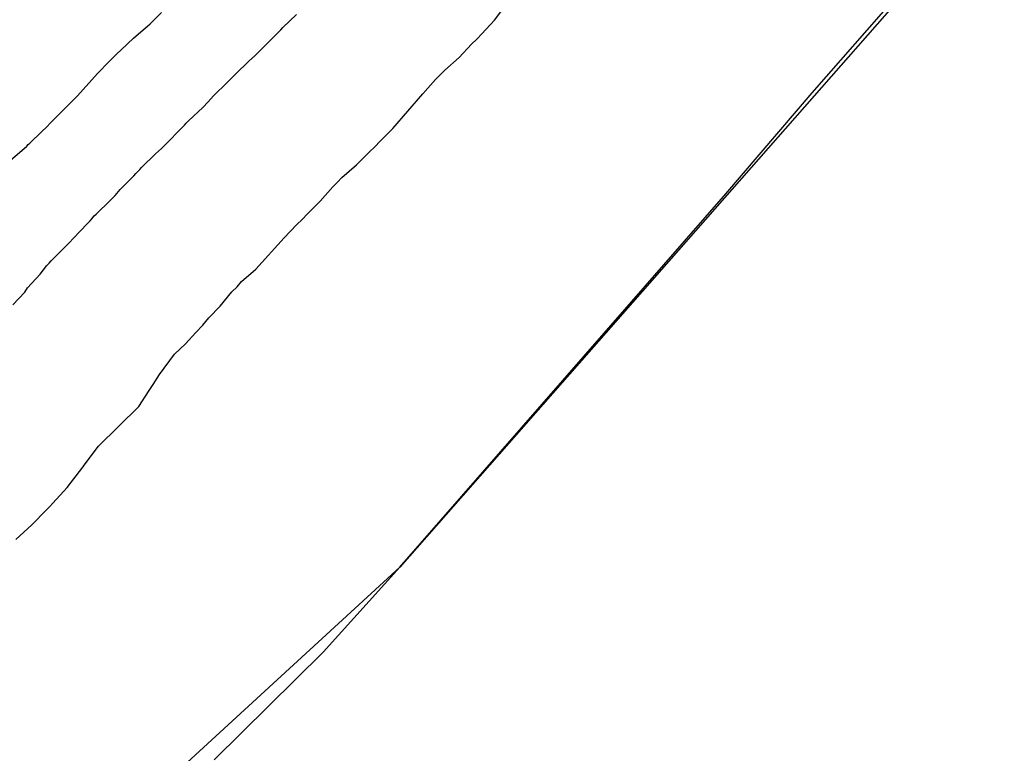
# Model space of a CAD drawing. Extents: x 158343 to 162498, y 431347 to 434500.
# Tile 128 of 248: x 159628 to 159649, y 433956 to 433972. Entities that reach past the tile are written whole.
import ezdxf

# ---------------------------------------------------------------- set-up
doc = ezdxf.new("R2010")
doc.units = 0
doc.header["$LTSCALE"] = 10
doc.header["$MEASUREMENT"] = 0
for name, color, linetype in [('000_arcering', 8, 'CONTINUOUS'), ('bestaand 012m', 8, 'CONTINUOUS'), ('def. con-hoogtelijn (index)', 8, 'CONTINUOUS')]:
    doc.layers.add(name, color=color, linetype=linetype)

# ---------------------------------------------------------------- blocks, each defined once
blk = doc.blocks.new('bestaande hoogtelijnen')
at = {"layer": 'def. con-hoogtelijn (index)'}
for p, q in [((-22.79, -96.046), (-19.77, -92.6)), ((-22.79, -96.046), (-19.77, -92.6)), ((-22.79, -96.046), (-19.77, -92.6)), ((-29.598, -94.491), (-29.307, -94.115)), ((-29.598, -94.491), (-29.307, -94.115)), ((-36.973, -94.572), (-36.726, -94.33)), ((-36.973, -94.572), (-36.726, -94.33)), ((-34.127, -94.648), (-33.835, -94.373)), ((-34.127, -94.648), (-33.835, -94.373)), ((-34.127, -94.648), (-33.835, -94.373)), ((-29.87, -94.783), (-29.598, -94.491)), ((-29.87, -94.783), (-29.598, -94.491)), ((-37.332, -94.877), (-36.973, -94.572)), ((-37.332, -94.877), (-36.973, -94.572)), ((-34.224, -94.749), (-34.176, -94.698)), ((-34.224, -94.749), (-34.176, -94.698)), ((-34.224, -94.749), (-34.176, -94.698)), ((-34.176, -94.698), (-34.127, -94.648)), ((-34.176, -94.698), (-34.127, -94.648)), ((-34.176, -94.698), (-34.127, -94.648)), ((-37.593, -95.124), (-37.332, -94.877)), ((-37.593, -95.124), (-37.332, -94.877)), ((-34.606, -95.133), (-34.325, -94.845)), ((-34.606, -95.133), (-34.325, -94.845)), ((-34.606, -95.133), (-34.325, -94.845)), ((-34.325, -94.845), (-34.275, -94.796)), ((-34.325, -94.845), (-34.275, -94.796)), ((-34.325, -94.845), (-34.275, -94.796)), ((-34.275, -94.796), (-34.224, -94.749)), ((-34.275, -94.796), (-34.224, -94.749)), ((-34.275, -94.796), (-34.224, -94.749)), ((-30.085, -95.007), (-29.971, -94.897)), ((-30.085, -95.007), (-29.971, -94.897)), ((-29.971, -94.897), (-29.87, -94.783)), ((-29.971, -94.897), (-29.87, -94.783)), ((-37.692, -95.217), (-37.593, -95.124)), ((-37.692, -95.217), (-37.593, -95.124)), ((-30.356, -95.289), (-30.085, -95.007)), ((-30.356, -95.289), (-30.085, -95.007)), ((-37.849, -95.376), (-37.756, -95.281)), ((-37.849, -95.376), (-37.756, -95.281)), ((-37.756, -95.281), (-37.724, -95.249)), ((-37.756, -95.281), (-37.724, -95.249)), ((-37.724, -95.249), (-37.692, -95.217)), ((-37.724, -95.249), (-37.692, -95.217)), ((-34.856, -95.368), (-34.722, -95.251)), ((-34.856, -95.368), (-34.722, -95.251)), ((-34.856, -95.368), (-34.722, -95.251)), ((-34.722, -95.251), (-34.606, -95.133)), ((-34.722, -95.251), (-34.606, -95.133)), ((-34.722, -95.251), (-34.606, -95.133)), ((-30.663, -95.56), (-30.356, -95.289)), ((-30.663, -95.56), (-30.356, -95.289)), ((-38.099, -95.634), (-37.849, -95.376)), ((-38.099, -95.634), (-37.849, -95.376)), ((-35.145, -95.648), (-34.856, -95.368)), ((-35.145, -95.648), (-34.856, -95.368)), ((-35.145, -95.648), (-34.856, -95.368)), ((-38.527, -96.114), (-38.099, -95.634)), ((-38.527, -96.114), (-38.099, -95.634)), ((-35.276, -95.78), (-35.234, -95.739)), ((-35.276, -95.78), (-35.234, -95.739)), ((-35.276, -95.78), (-35.234, -95.739)), ((-35.234, -95.739), (-35.193, -95.697)), ((-35.234, -95.739), (-35.193, -95.697)), ((-35.234, -95.739), (-35.193, -95.697)), ((-35.193, -95.697), (-35.145, -95.648)), ((-35.193, -95.697), (-35.145, -95.648)), ((-35.193, -95.697), (-35.145, -95.648)), ((-31.133, -96.068), (-30.863, -95.759)), ((-31.133, -96.068), (-30.863, -95.759)), ((-30.863, -95.759), (-30.761, -95.662)), ((-30.863, -95.759), (-30.761, -95.662)), ((-30.761, -95.662), (-30.663, -95.56)), ((-30.761, -95.662), (-30.663, -95.56)), ((-35.613, -96.11), (-35.325, -95.827)), ((-35.613, -96.11), (-35.325, -95.827)), ((-35.613, -96.11), (-35.325, -95.827)), ((-35.325, -95.827), (-35.276, -95.78)), ((-35.325, -95.827), (-35.276, -95.78)), ((-35.325, -95.827), (-35.276, -95.78)), ((-38.778, -96.364), (-38.527, -96.114)), ((-38.778, -96.364), (-38.527, -96.114)), ((-35.73, -96.243), (-35.613, -96.11)), ((-35.73, -96.243), (-35.613, -96.11)), ((-35.73, -96.243), (-35.613, -96.11)), ((-31.771, -96.815), (-31.133, -96.068)), ((-31.771, -96.815), (-31.133, -96.068)), ((-24.64, -98.214), (-22.79, -96.046)), ((-24.64, -98.214), (-22.79, -96.046)), ((-24.64, -98.214), (-22.79, -96.046)), ((-38.813, -96.399), (-38.778, -96.364)), ((-38.813, -96.399), (-38.778, -96.364)), ((-36.151, -96.648), (-35.847, -96.36)), ((-36.151, -96.648), (-35.847, -96.36)), ((-36.151, -96.648), (-35.847, -96.36)), ((-35.847, -96.36), (-35.73, -96.243)), ((-35.847, -96.36), (-35.73, -96.243)), ((-35.847, -96.36), (-35.73, -96.243)), ((-39.098, -96.686), (-38.849, -96.434)), ((-39.098, -96.686), (-38.849, -96.434)), ((-38.849, -96.434), (-38.813, -96.399)), ((-38.849, -96.434), (-38.813, -96.399)), ((-39.291, -96.875), (-39.192, -96.781)), ((-39.291, -96.875), (-39.192, -96.781)), ((-39.192, -96.781), (-39.098, -96.686)), ((-39.192, -96.781), (-39.098, -96.686)), ((-36.325, -96.823), (-36.274, -96.774)), ((-36.325, -96.823), (-36.274, -96.774)), ((-36.325, -96.823), (-36.274, -96.774)), ((-36.274, -96.774), (-36.236, -96.737)), ((-36.274, -96.774), (-36.236, -96.737)), ((-36.274, -96.774), (-36.236, -96.737)), ((-36.236, -96.737), (-36.199, -96.7)), ((-36.236, -96.737), (-36.199, -96.7)), ((-36.236, -96.737), (-36.199, -96.7)), ((-36.199, -96.7), (-36.151, -96.648)), ((-36.199, -96.7), (-36.151, -96.648)), ((-36.199, -96.7), (-36.151, -96.648)), ((-39.551, -97.124), (-39.291, -96.875)), ((-39.551, -97.124), (-39.291, -96.875)), ((-36.617, -97.124), (-36.325, -96.823)), ((-36.617, -97.124), (-36.325, -96.823)), ((-36.617, -97.124), (-36.325, -96.823)), ((-32.047, -97.086), (-31.771, -96.815)), ((-32.047, -97.086), (-31.771, -96.815)), ((-39.972, -97.494), (-39.614, -97.188)), ((-39.972, -97.494), (-39.614, -97.188)), ((-39.614, -97.188), (-39.582, -97.156)), ((-39.614, -97.188), (-39.582, -97.156)), ((-39.582, -97.156), (-39.551, -97.124)), ((-39.582, -97.156), (-39.551, -97.124)), ((-36.731, -97.242), (-36.617, -97.124)), ((-36.731, -97.242), (-36.617, -97.124)), ((-36.731, -97.242), (-36.617, -97.124)), ((-32.278, -97.316), (-32.159, -97.205)), ((-32.278, -97.316), (-32.159, -97.205)), ((-32.159, -97.205), (-32.047, -97.086)), ((-32.159, -97.205), (-32.047, -97.086)), ((-37.154, -97.648), (-36.861, -97.356)), ((-37.154, -97.648), (-36.861, -97.356)), ((-37.154, -97.648), (-36.861, -97.356)), ((-36.861, -97.356), (-36.731, -97.242)), ((-36.861, -97.356), (-36.731, -97.242)), ((-36.861, -97.356), (-36.731, -97.242)), ((-32.551, -97.591), (-32.278, -97.316)), ((-32.551, -97.591), (-32.278, -97.316)), ((-37.194, -97.69), (-37.154, -97.648)), ((-37.194, -97.69), (-37.154, -97.648)), ((-37.194, -97.69), (-37.154, -97.648)), ((-32.863, -97.864), (-32.551, -97.591)), ((-32.863, -97.864), (-32.551, -97.591)), ((-37.616, -98.118), (-37.325, -97.824)), ((-37.616, -98.118), (-37.325, -97.824)), ((-37.616, -98.118), (-37.325, -97.824)), ((-37.325, -97.824), (-37.279, -97.777)), ((-37.325, -97.824), (-37.279, -97.777)), ((-37.325, -97.824), (-37.279, -97.777)), ((-37.279, -97.777), (-37.237, -97.736)), ((-37.279, -97.777), (-37.237, -97.736)), ((-37.279, -97.777), (-37.237, -97.736)), ((-37.237, -97.736), (-37.194, -97.69)), ((-37.237, -97.736), (-37.194, -97.69)), ((-37.237, -97.736), (-37.194, -97.69)), ((-32.957, -97.962), (-32.863, -97.864)), ((-32.957, -97.962), (-32.863, -97.864)), ((-33.328, -98.37), (-33.056, -98.058)), ((-33.328, -98.37), (-33.056, -98.058)), ((-33.056, -98.058), (-32.957, -97.962)), ((-33.056, -98.058), (-32.957, -97.962)), ((-37.829, -98.357), (-37.724, -98.249)), ((-37.829, -98.357), (-37.724, -98.249)), ((-37.829, -98.357), (-37.724, -98.249)), ((-37.724, -98.249), (-37.616, -98.118)), ((-37.724, -98.249), (-37.616, -98.118)), ((-37.724, -98.249), (-37.616, -98.118)), ((-31.622, -106.206), (-24.64, -98.214)), ((-31.622, -106.206), (-24.64, -98.214)), ((-31.622, -106.206), (-24.64, -98.214)), ((-38.132, -98.648), (-37.829, -98.357)), ((-38.132, -98.648), (-37.829, -98.357)), ((-38.132, -98.648), (-37.829, -98.357)), ((-33.602, -98.642), (-33.328, -98.37)), ((-33.602, -98.642), (-33.328, -98.37)), ((-38.223, -98.75), (-38.168, -98.685)), ((-38.223, -98.75), (-38.168, -98.685)), ((-38.223, -98.75), (-38.168, -98.685)), ((-38.168, -98.685), (-38.132, -98.648)), ((-38.168, -98.685), (-38.132, -98.648)), ((-38.168, -98.685), (-38.132, -98.648)), ((-33.713, -98.762), (-33.602, -98.642)), ((-33.713, -98.762), (-33.602, -98.642)), ((-38.615, -99.157), (-38.325, -98.855)), ((-38.615, -99.157), (-38.325, -98.855)), ((-38.615, -99.157), (-38.325, -98.855)), ((-38.325, -98.855), (-38.26, -98.788)), ((-38.325, -98.855), (-38.26, -98.788)), ((-38.325, -98.855), (-38.26, -98.788)), ((-38.26, -98.788), (-38.223, -98.75)), ((-38.26, -98.788), (-38.223, -98.75)), ((-38.26, -98.788), (-38.223, -98.75)), ((-34.101, -99.152), (-33.834, -98.878)), ((-34.101, -99.152), (-33.834, -98.878)), ((-33.834, -98.878), (-33.713, -98.762)), ((-33.834, -98.878), (-33.713, -98.762)), ((-38.808, -99.358), (-38.71, -99.264)), ((-38.808, -99.358), (-38.71, -99.264)), ((-38.808, -99.358), (-38.71, -99.264)), ((-38.71, -99.264), (-38.615, -99.157)), ((-38.71, -99.264), (-38.615, -99.157)), ((-38.71, -99.264), (-38.615, -99.157)), ((-34.709, -99.825), (-34.101, -99.152)), ((-34.709, -99.825), (-34.101, -99.152)), ((-39.094, -99.648), (-38.808, -99.358)), ((-39.094, -99.648), (-38.808, -99.358)), ((-39.094, -99.648), (-38.808, -99.358)), ((-39.325, -99.933), (-39.185, -99.748)), ((-39.325, -99.933), (-39.185, -99.748)), ((-39.325, -99.933), (-39.185, -99.748)), ((-39.185, -99.748), (-39.137, -99.696)), ((-39.185, -99.748), (-39.137, -99.696)), ((-39.185, -99.748), (-39.137, -99.696)), ((-39.137, -99.696), (-39.094, -99.648)), ((-39.137, -99.696), (-39.094, -99.648)), ((-39.137, -99.696), (-39.094, -99.648)), ((-39.599, -100.226), (-39.325, -99.933)), ((-39.599, -100.226), (-39.325, -99.933)), ((-39.599, -100.226), (-39.325, -99.933)), ((-35.012, -100.092), (-34.709, -99.825)), ((-35.012, -100.092), (-34.709, -99.825)), ((-35.111, -100.2), (-35.012, -100.092)), ((-35.111, -100.2), (-35.012, -100.092)), ((-39.914, -100.592), (-39.654, -100.319)), ((-39.914, -100.592), (-39.654, -100.319)), ((-39.914, -100.592), (-39.654, -100.319)), ((-39.654, -100.319), (-39.599, -100.226)), ((-39.654, -100.319), (-39.599, -100.226)), ((-39.654, -100.319), (-39.599, -100.226)), ((-35.472, -100.617), (-35.219, -100.311)), ((-35.472, -100.617), (-35.219, -100.311)), ((-35.219, -100.311), (-35.111, -100.2)), ((-35.219, -100.311), (-35.111, -100.2)), ((-35.716, -100.87), (-35.472, -100.617)), ((-35.716, -100.87), (-35.472, -100.617)), ((-35.997, -101.179), (-35.845, -101.022)), ((-35.997, -101.179), (-35.845, -101.022)), ((-35.845, -101.022), (-35.716, -100.87)), ((-35.845, -101.022), (-35.716, -100.87)), ((-36.218, -101.426), (-35.997, -101.179)), ((-36.218, -101.426), (-35.997, -101.179)), ((-36.448, -101.648), (-36.218, -101.426)), ((-36.448, -101.648), (-36.218, -101.426)), ((-36.775, -102.078), (-36.448, -101.648)), ((-36.775, -102.078), (-36.448, -101.648)), ((-36.905, -102.296), (-36.775, -102.078)), ((-36.905, -102.296), (-36.775, -102.078)), ((-36.994, -102.425), (-36.905, -102.296)), ((-36.994, -102.425), (-36.905, -102.296)), ((-37.215, -102.763), (-36.994, -102.425)), ((-37.215, -102.763), (-36.994, -102.425)), ((-38.079, -103.616), (-37.215, -102.763)), ((-38.079, -103.616), (-37.215, -102.763)), ((-38.386, -104.026), (-38.079, -103.616)), ((-38.386, -104.026), (-38.079, -103.616)), ((-38.753, -104.498), (-38.417, -104.067)), ((-38.753, -104.498), (-38.417, -104.067)), ((-38.417, -104.067), (-38.412, -104.061)), ((-38.417, -104.067), (-38.412, -104.061)), ((-38.412, -104.061), (-38.408, -104.056)), ((-38.412, -104.061), (-38.408, -104.056)), ((-38.408, -104.056), (-38.386, -104.026)), ((-38.408, -104.056), (-38.386, -104.026)), ((-39.057, -104.834), (-38.753, -104.498)), ((-39.057, -104.834), (-38.753, -104.498)), ((-39.506, -105.3), (-39.194, -104.98)), ((-39.506, -105.3), (-39.194, -104.98)), ((-39.194, -104.98), (-39.121, -104.907)), ((-39.194, -104.98), (-39.121, -104.907)), ((-39.121, -104.907), (-39.057, -104.834)), ((-39.121, -104.907), (-39.057, -104.834)), ((-39.853, -105.612), (-39.506, -105.3)), ((-39.853, -105.612), (-39.506, -105.3)), ((-33.266, -108.025), (-31.622, -106.206)), ((-33.266, -108.025), (-31.622, -106.206)), ((-33.266, -108.025), (-31.622, -106.206)), ((-35.602, -110.332), (-33.266, -108.025)), ((-35.602, -110.332), (-33.266, -108.025)), ((-35.602, -110.332), (-33.266, -108.025))]:
    blk.add_line(p, q, dxfattribs=at)

msp = doc.modelspace()

# ---------------------------------------------------------------- linework, layer by layer
at = {"layer": 'bestaand 012m'}
for points in [[(159688.595, 433904.023, -0.268753), (159684.715, 433917.918), (159691.245, 433951.64), (159696.894, 433973.527), (159701.84, 433981.785), (159703.917, 433987.32, -0.105712), (159694.48, 433984.494), (159685.944, 433984.494), (159674.05, 433986.019), (159665.038, 433986.395, 0.179647), (159651.388, 433977.535), (159636.182, 433960.226), (159607.092, 433933.511), (159590.95, 433924.545, -0.147715), (159567.617, 433924.043), (159559.358, 433929.258), (159554.144, 433937.517), (159552.484, 433956.834), (159553.96, 433975.41), (159556.16, 433988.792), (159524.067, 433890.726, -0.40747)], [(159699.302, 433985.395), (159694.48, 433984.494), (159685.944, 433984.494), (159674.05, 433986.019), (159665.038, 433986.395, 0.179647), (159651.388, 433977.535), (159636.182, 433960.226), (159607.092, 433933.511), (159590.95, 433924.545, -0.147715), (159567.617, 433924.043), (159559.358, 433929.258), (159554.144, 433937.517), (159552.484, 433956.834), (159553.96, 433975.41), (159556.16, 433988.792)]]:
    msp.add_lwpolyline(points, format="xyb", dxfattribs=at)

# ---------------------------------------------------------------- block references
at = {"layer": '000_arcering'}
msp.add_blockref('bestaande hoogtelijnen', (159667.804, 434066.432), dxfattribs=at)

doc.saveas('drawing.dxf')
